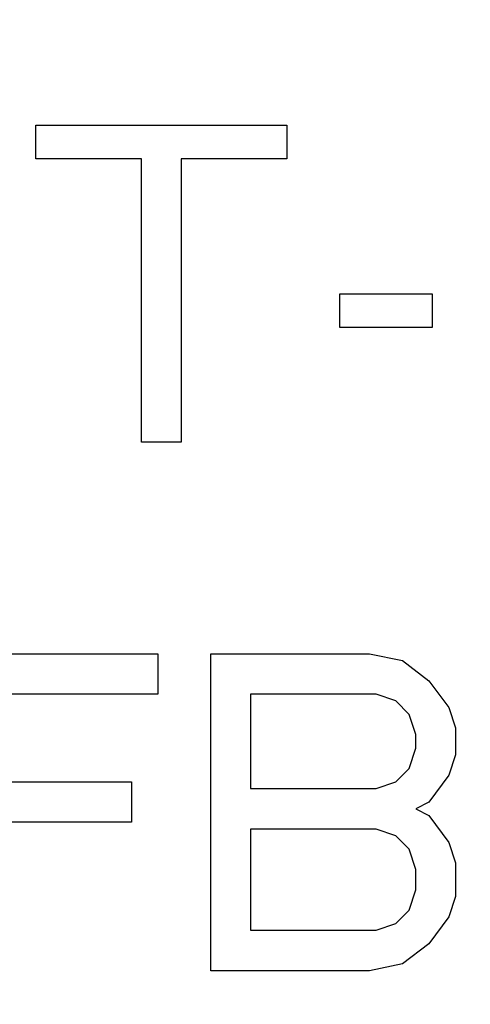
# Model space of a CAD drawing. Header units: millimetres. Extents: x 0 to 297, y 0 to 210.
# Tile 130 of 256: x 56.798 to 57.246, y 156.796 to 157.774. Entities that reach past the tile are written whole.
import ezdxf

# ---------------------------------------------------------------- set-up
doc = ezdxf.new("R2010")
doc.units = ezdxf.units.MM
doc.header["$LTSCALE"] = 16.335
doc.layers.get('0').update_dxf_attribs({"linetype": 'CONTINUOUS'})
doc.layers.add('AXES_REF', color=7, linetype='CONTINUOUS')

msp = doc.modelspace()

# ---------------------------------------------------------------- linework, layer by layer
at = {"color": 7, "linetype": 'Continuous'}
for p, q in [((56.81404, 157.63547), (56.81404, 157.66898)), ((56.81404, 157.66898), (57.06342, 157.66898)), ((57.06342, 157.66898), (57.06342, 157.63547)), ((56.91904, 157.63547), (56.81404, 157.63547)), ((56.91904, 157.35398), (56.91904, 157.63547)), ((56.95842, 157.63547), (56.95842, 157.35398)), ((57.06342, 157.63547), (56.95842, 157.63547)), ((57.11592, 157.46791), (57.11592, 157.50143)), ((57.11592, 157.50143), (57.20779, 157.50143)), ((57.20779, 157.50143), (57.20779, 157.46791)), ((57.20779, 157.46791), (57.11592, 157.46791)), ((56.95842, 157.35398), (56.91904, 157.35398)), ((56.6992, 157.14398), (56.93545, 157.14398)), ((56.93545, 157.14398), (56.93545, 157.10377)), ((56.98795, 156.82898), (56.98795, 157.14398)), ((56.98795, 157.14398), (57.14545, 157.14398)), ((57.14545, 157.14398), (57.17826, 157.13728)), ((57.17826, 157.13728), (57.20451, 157.11717)), ((57.20451, 157.11717), (57.2242, 157.09036)), ((56.93545, 157.10377), (56.73857, 157.10377)), ((57.02732, 157.10377), (57.02732, 157.00994)), ((57.15201, 157.10377), (57.02732, 157.10377)), ((57.1717, 157.09706), (57.15201, 157.10377)), ((57.18482, 157.08366), (57.1717, 157.09706)), ((57.19139, 157.06355), (57.18482, 157.08366)), ((57.2242, 157.09036), (57.23076, 157.07025)), ((57.23076, 157.07025), (57.23076, 157.04345)), ((57.19139, 157.05015), (57.19139, 157.06355)), ((57.18482, 157.03004), (57.19139, 157.05015)), ((57.23076, 157.04345), (57.2242, 157.02334)), ((57.1717, 157.01664), (57.18482, 157.03004)), ((56.73857, 157.01664), (56.9092, 157.01664)), ((56.9092, 157.01664), (56.9092, 156.97643)), ((57.15201, 157.00994), (57.1717, 157.01664)), ((57.2242, 157.02334), (57.20451, 156.99653)), ((57.02732, 157.00994), (57.15201, 157.00994)), ((57.20451, 156.99653), (57.19139, 156.98983)), ((57.19139, 156.98983), (57.20451, 156.98313)), ((56.9092, 156.97643), (56.73857, 156.97643)), ((57.20451, 156.98313), (57.2242, 156.95632)), ((57.02732, 156.96972), (57.02732, 156.86919)), ((57.15201, 156.96972), (57.02732, 156.96972)), ((57.1717, 156.96302), (57.15201, 156.96972)), ((57.18482, 156.94962), (57.1717, 156.96302)), ((57.2242, 156.95632), (57.23076, 156.93621)), ((57.19139, 156.92951), (57.18482, 156.94962)), ((57.19139, 156.9094), (57.19139, 156.92951)), ((57.23076, 156.93621), (57.23076, 156.9027)), ((57.18482, 156.8893), (57.19139, 156.9094)), ((57.23076, 156.9027), (57.2242, 156.8826)), ((57.1717, 156.87589), (57.18482, 156.8893)), ((57.2242, 156.8826), (57.20451, 156.85579)), ((57.02732, 156.86919), (57.15201, 156.86919)), ((57.15201, 156.86919), (57.1717, 156.87589)), ((57.20451, 156.85579), (57.17826, 156.83568)), ((57.14545, 156.82898), (56.98795, 156.82898)), ((57.17826, 156.83568), (57.14545, 156.82898))]:
    msp.add_line(p, q, dxfattribs=at)
for radius in [6.78708, 6.7865, 6.74304]:
    msp.add_circle((57.46373, 154.71148), radius, dxfattribs=at)
for radius, start, end in [(6.72, 278.277129, 261.722871), (6.874, 143.275392, 36.724608)]:
    msp.add_arc((57.46373, 154.71148), radius, start, end, dxfattribs=at)
at = {"layer": 'AXES_REF', "color": 9, "linetype": 'Continuous'}
for radius in [6.19116, 4.15]:
    msp.add_circle((57.46373, 154.71148), radius, dxfattribs=at)
at = {"layer": 'AXES_REF', "color": 7, "linetype": 'Continuous'}
msp.add_arc((57.46373, 154.71148), 6.874, 143.275392, 270, dxfattribs=at)

doc.saveas('drawing.dxf')
